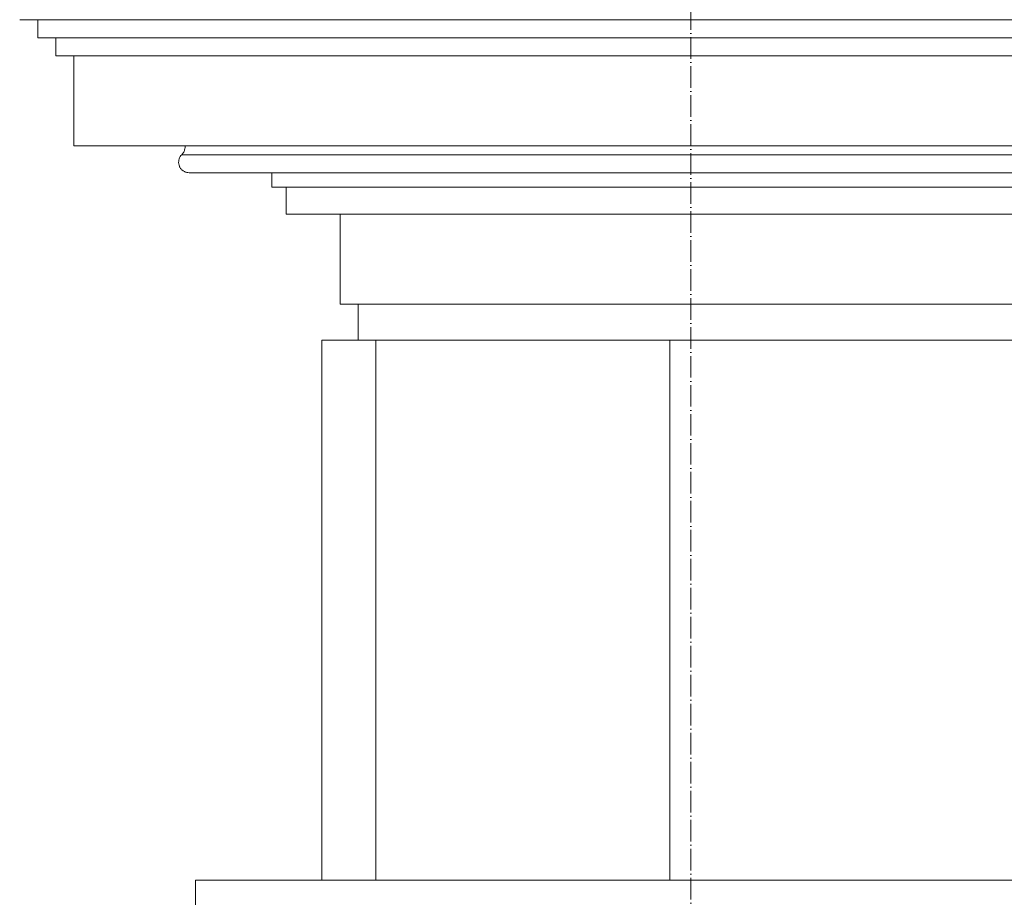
# Model space of a CAD drawing. Header units: millimetres. Extents: x -5998 to 66929, y -2295 to 9220.
# Tile 7 of 29: x -3547 to -3000, y 4629 to 5117. Entities that reach past the tile are written whole.
import ezdxf

# ---------------------------------------------------------------- set-up
doc = ezdxf.new("R2010")
doc.units = ezdxf.units.MM
doc.linetypes.add('_Traço - ponto', pattern=[16, 12, -2, 0, -2])
for name, color, linetype, lineweight in [('A-GENM', 13, 'Continuous', 18), ('A-WALL', 113, 'Continuous', 18), ('S-GRID', 1, 'Continuous', 9)]:
    doc.layers.add(name, color=color, linetype=linetype, lineweight=lineweight)

# ---------------------------------------------------------------- blocks, each defined once
blk = doc.blocks.new('Generic Models 17 - Generic Models 17-3093004-ELEVAÇÃO 3 - MANTER _ CONSTRUIR')
at = {"layer": 'A-GENM'}
for p, q in [((-3378.89, 4638.7), (-3378.89, 4938.65)), ((-3358.58, 4938.65), (-3378.89, 4938.65)), ((-2814.05, 4938.65), (-3185.63, 4938.65)), ((-3185.63, 4938.65), (-3185.63, 4638.7))]:
    blk.add_line(p, q, dxfattribs=at)
blk = doc.blocks.new('ORNAMENTO SUPERIOR - ORNAMENTO SUPERIOR-4323885-ELEVAÇÃO 3 - MANTER _ CONSTRUIR')
at = {"layer": 'A-GENM'}
for p, q in [((6968.81, 5116.65), (-3546.58, 5116.65)), ((-3536.58, 5116.65), (-3536.58, 5106.65)), ((6958.81, 5106.65), (-3536.58, 5106.65)), ((-3526.58, 5106.65), (-3526.58, 5096.65)), ((6948.81, 5096.65), (-3526.58, 5096.65)), ((-3516.58, 5096.65), (-3516.58, 5046.65)), ((6938.81, 5046.65), (-3516.58, 5046.65)), ((-3456.58, 5041.65), (6878.81, 5041.65)), ((-3452.48, 5031.65), (6874.71, 5031.65)), ((-3406.58, 5031.65), (-3406.58, 5023.65)), ((6828.81, 5023.65), (-3406.58, 5023.65)), ((-3398.58, 5023.65), (-3398.58, 5008.65)), ((6820.81, 5008.65), (-3398.58, 5008.65)), ((-3368.59, 5008.65), (-3368.59, 4958.65)), ((6790.82, 4958.65), (-3368.59, 4958.65)), ((-3358.58, 4958.65), (-3358.58, 4938.65)), ((-3185.63, 4938.65), (-3358.58, 4938.65))]:
    blk.add_line(p, q, dxfattribs=at)
blk.add_open_spline([(-3454.64, 5046.65), (-3454.64, 5046.04), (-3454.79, 5044.83), (-3455.46, 5043.11), (-3456.16, 5042.1), (-3456.58, 5041.65)], degree=3, dxfattribs=at)
blk.add_open_spline([(-3456.58, 5041.65), (-3456.91, 5041.33), (-3457.48, 5040.61), (-3458.07, 5039.35), (-3458.35, 5037.99), (-3458.31, 5036.6), (-3458, 5035.48), (-3457.6, 5034.65), (-3457.23, 5034.07), (-3456.79, 5033.53), (-3456.29, 5033.05), (-3455.74, 5032.63), (-3455.15, 5032.28), (-3454.51, 5032), (-3453.63, 5031.74), (-3452.95, 5031.65), (-3452.48, 5031.65)], degree=3, knots=[0, 0, 0, 0, 0.1, 0.2, 0.3, 0.4, 0.5, 0.55, 0.6, 0.65, 0.7, 0.75, 0.8, 0.85, 0.9, 1, 1, 1, 1], dxfattribs=at)
blk = doc.blocks.new('ORNAMENTO 2 - ORNAMENTO 2-4325827-ELEVAÇÃO 3 - MANTER _ CONSTRUIR')
at = {"layer": 'A-GENM'}
for p, q in [((-3449, 4638.7), (2031.11, 4638.7)), ((-3449, 4597.98), (-3449, 4638.7))]:
    blk.add_line(p, q, dxfattribs=at)

msp = doc.modelspace()

# ---------------------------------------------------------------- linework, layer by layer
at = {"layer": 'A-WALL'}
msp.add_line((-3348.89, 4638.7), (-3348.89, 4938.65), dxfattribs=at)
at = {"layer": 'S-GRID', "linetype": '_Traço - ponto'}
msp.add_line((-3173.89, -2294.98), (-3173.89, 8028.48), dxfattribs=at)

# ---------------------------------------------------------------- block references
at = {"layer": 'A-GENM'}
for name in ['ORNAMENTO SUPERIOR - ORNAMENTO SUPERIOR-4323885-ELEVAÇÃO 3 - MANTER _ CONSTRUIR', 'Generic Models 17 - Generic Models 17-3093004-ELEVAÇÃO 3 - MANTER _ CONSTRUIR', 'ORNAMENTO 2 - ORNAMENTO 2-4325827-ELEVAÇÃO 3 - MANTER _ CONSTRUIR']:
    msp.add_blockref(name, (0, 0), dxfattribs=at)

doc.saveas('drawing.dxf')
